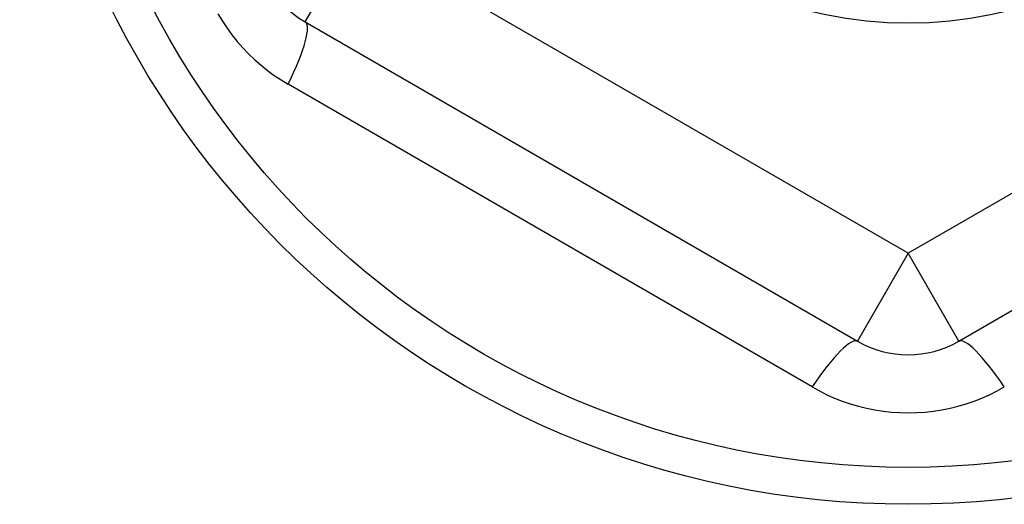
# Model space of a CAD drawing. Header units: inches. Extents: x 48.1 to 120.1, y 31.5 to 55.7.
# Tile 32 of 82: x 68.584 to 68.966, y 52.819 to 53.007. Entities that reach past the tile are written whole.
import ezdxf

# ---------------------------------------------------------------- set-up
doc = ezdxf.new("R2010")
doc.units = ezdxf.units.IN
doc.header["$MEASUREMENT"] = 0
doc.layers.add('Visible Edges(ANSI)', color=7, linetype='Continuous', lineweight=25)
doc.layers.add('Visible Tangent Edges(ANSI)', color=7, linetype='Continuous', lineweight=25)

msp = doc.modelspace()

# ---------------------------------------------------------------- linework, layer by layer
at = {"layer": 'Visible Edges(ANSI)'}
for p, q in [((68.69458, 53.00605), (68.90914, 52.88217)), ((68.94851, 52.88217), (69.16308, 53.00605))]:
    msp.add_line(p, q, dxfattribs=at)
for radius in [0.34516, 0.15846]:
    msp.add_circle((68.92883, 53.16403), radius, dxfattribs=at)
for centre, start, end in [((68.71426, 53.04015), 180, 240), ((68.92883, 52.91627), 240, 300)]:
    msp.add_arc(centre, 0.03937, start, end, dxfattribs=at)
at = {"layer": 'Visible Tangent Edges(ANSI)'}
for p, q in [((68.69458, 53.00605), (68.71426, 53.04015)), ((68.92883, 52.91627), (68.71426, 53.04015)), ((69.14339, 53.04015), (68.92883, 52.91627)), ((68.89149, 52.86439), (68.688, 52.98187)), ((68.92883, 52.91627), (68.90914, 52.88217)), ((68.94851, 52.88217), (68.92883, 52.91627))]:
    msp.add_line(p, q, dxfattribs=at)
at = {"layer": 'Visible Tangent Edges(ANSI)', "flags": 128}
for points in [[(68.66068, 53.00918), (68.66239, 53.00638), (68.66421, 53.00366), (68.66614, 53.00102), (68.66819, 52.99848), (68.67034, 52.99603), (68.6726, 52.99367), (68.67496, 52.99142), (68.67742, 52.98928), (68.67995, 52.98725), (68.68256, 52.98533), (68.68525, 52.98354), (68.688, 52.98187)], [(68.89149, 52.86439), (68.89431, 52.86284), (68.89721, 52.8614), (68.90018, 52.86009), (68.90322, 52.85891), (68.90632, 52.85786), (68.90946, 52.85694), (68.91263, 52.85616), (68.91583, 52.85552), (68.91906, 52.85502), (68.92231, 52.85467), (68.92558, 52.85446), (68.92886, 52.85439), (68.93214, 52.85446), (68.9354, 52.85467), (68.93865, 52.85503), (68.94188, 52.85553), (68.94508, 52.85617), (68.94825, 52.85696), (68.95138, 52.85788), (68.95446, 52.85893), (68.95749, 52.86011), (68.96045, 52.86141), (68.96335, 52.86284), (68.96617, 52.86439)]]:
    msp.add_lwpolyline(points, dxfattribs=at)
at = {"layer": 'Visible Tangent Edges(ANSI)'}
msp.add_circle((68.92883, 53.16403), 0.33084, dxfattribs=at)
for centre, major_axis, start_param, end_param in [((68.67489, 52.97196), (0.01969, 0.0341), 5.107073, 6.283185), ((68.88946, 52.84808), (0.01969, 0.0341), 0, 1.176113), ((68.9682, 52.84808), (-0.01969, 0.0341), 5.107073, 6.283185)]:
    msp.add_ellipse(centre, major_axis=major_axis, ratio=0.175929, start_param=start_param, end_param=end_param, dxfattribs=at)

doc.saveas('drawing.dxf')
